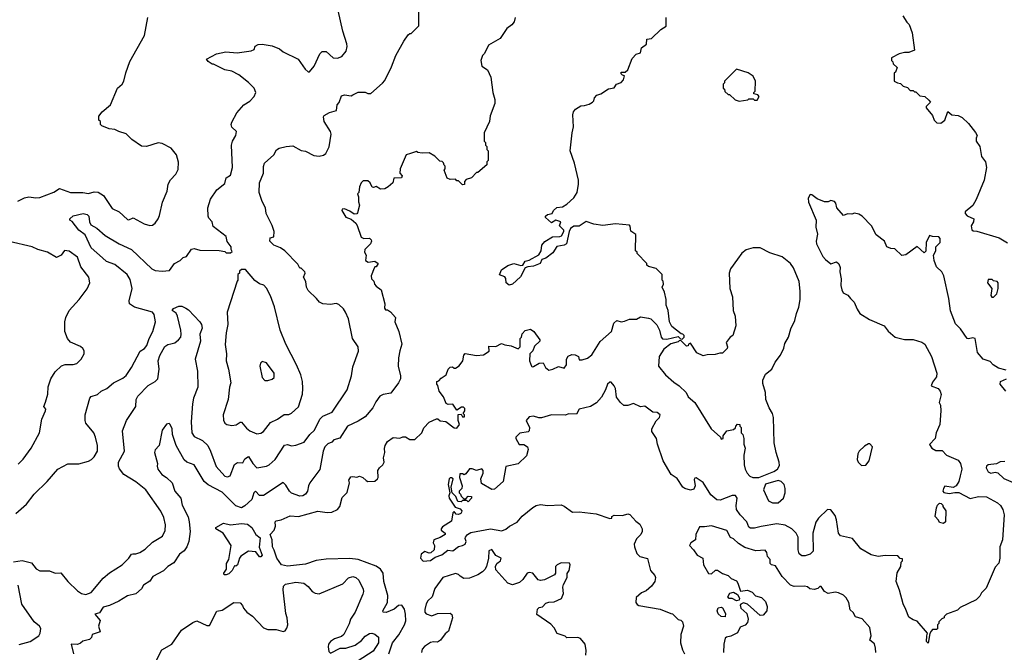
# Model space of a CAD drawing. Extents: x 2239805 to 2396427, y 665731 to 772158.
# Tile 26 of 256: x 2274130 to 2281212, y 693987 to 698538. Entities that reach past the tile are written whole.
import ezdxf

# ---------------------------------------------------------------- set-up
doc = ezdxf.new("R2010")
doc.units = 0

msp = doc.modelspace()

# ---------------------------------------------------------------- linework, layer by layer
at = {"layer": '0CON05XD'}
for points in [[(2275750.3, 695379.7), (2275775, 695395.8), (2275805.6, 695345), (2275835, 695314.2), (2275904.1, 695325.9), (2275925, 695336), (2275968, 695375), (2276035, 695476.7), (2276055, 695481.2), (2276085, 695473.3), (2276115, 695476.2), (2276175, 695498), (2276216, 695555), (2276250, 695585), (2276287.5, 695665), (2276310, 695685), (2276376.6, 695713.4), (2276486, 695875), (2276516.2, 695975), (2276525, 696040), (2276566.1, 696153.9), (2276563.3, 696185), (2276524.1, 696244.1), (2276494.2, 696385), (2276474, 696435), (2276457.9, 696457.9), (2276425, 696490), (2276405, 696497.5), (2276365, 696490), (2276310, 696495), (2276287, 696507), (2276265, 696532.5), (2276205, 696590), (2276192.5, 696615), (2276187.5, 696655), (2276170, 696685), (2276182.5, 696715), (2276180, 696725), (2276155, 696750), (2276145, 696750), (2276129.3, 696779.3), (2276036.4, 696876.4), (2276006, 696896), (2275956.7, 696915), (2275928.8, 696945), (2275930.7, 696969.3), (2275957.5, 696975), (2275959.2, 697015), (2275946.8, 697056.8), (2275903.8, 697145), (2275897.5, 697185), (2275875, 697230), (2275853.3, 697295), (2275853.8, 697365), (2275882.5, 697435), (2275883, 697483), (2275890, 697505), (2275957.5, 697565), (2275977, 697603), (2275995, 697613.3), (2276047, 697627), (2276095, 697630), (2276155, 697596.2), (2276185, 697593.3), (2276245, 697562), (2276285, 697556.2), (2276315, 697564), (2276331.2, 697575), (2276355, 697622.5), (2276370.6, 697715), (2276364.5, 697734.5), (2276320, 697805), (2276315, 697840), (2276320, 697850), (2276358.3, 697871.7), (2276407.5, 697885), (2276412.5, 697925), (2276427, 697943), (2276445, 697990), (2276465, 697997.5), (2276515, 697990), (2276525, 697997.5), (2276565, 698017.5), (2276615, 698017.5), (2276635, 698007.5), (2276655, 698007.5), (2276739.3, 698080.7), (2276755, 698100), (2276805, 698200), (2276835, 698280), (2276892.5, 698385), (2276925, 698430), (2276935, 698440), (2276945, 698440), (2277000, 698495), (2277000, 698635)], [(2274103.3, 694985), (2274177.7, 695052.3), (2274233.3, 695125), (2274326.7, 695215), (2274405, 695303.3), (2274475, 695343.3), (2274555, 695342.5), (2274625, 695362.5), (2274646.4, 695373.6), (2274665, 695392.5), (2274690, 695435), (2274688.8, 695475), (2274674, 695535), (2274663.8, 695565), (2274606.4, 695636.4), (2274600, 695655), (2274601.2, 695695), (2274633.8, 695815), (2274645, 695828), (2274689.2, 695840.8), (2274715, 695866.7), (2274756.1, 695883.9), (2274805, 695926.2), (2274870.9, 695959.1), (2274895, 695978.8), (2274933.8, 696035), (2274995.9, 696154.1), (2275027.3, 696172.7), (2275045, 696193.3), (2275062, 696245), (2275087.1, 696295), (2275105.7, 696365), (2275098, 696418), (2275085, 696434.3), (2274955, 696470.8), (2274920, 696495), (2274916.2, 696515), (2274938.1, 696605), (2274925, 696670), (2274903.1, 696705), (2274815, 696777.5), (2274755, 696798.8), (2274724.5, 696824.5), (2274645, 696895.8), (2274601.3, 696991.3), (2274554.2, 697025), (2274506.2, 697086.2), (2274490, 697095), (2274490, 697105), (2274515, 697127.5), (2274586.1, 697143.9), (2274615, 697137.5), (2274626, 697125), (2274631.2, 697085), (2274642.3, 697062.3), (2274685, 697037.5), (2274744.5, 696984.5), (2274845, 696926.5), (2274934.5, 696884.5), (2275080, 696745), (2275103.4, 696733.4), (2275155, 696730), (2275207.5, 696735), (2275243.3, 696785), (2275285, 696806.7), (2275305, 696827.5), (2275330, 696835), (2275365, 696887.5), (2275385, 696892.5), (2275425, 696880), (2275565, 696877.5), (2275605, 696870), (2275615, 696860), (2275645, 696860), (2275658.3, 696871.7), (2275650, 696885), (2275650, 696905), (2275623, 696943), (2275615, 696977.5), (2275520.5, 697050.5), (2275513.3, 697085), (2275489.3, 697109.3), (2275486.4, 697123.6), (2275484, 697185), (2275502.3, 697247.7), (2275546.7, 697315), (2275605, 697360), (2275615, 697400), (2275645, 697420), (2275661.2, 697475), (2275654.4, 697635), (2275659.4, 697665), (2275684, 697705), (2275690, 697735), (2275656.2, 697765), (2275651.2, 697785), (2275655, 697800), (2275690.7, 697869.3), (2275742.5, 697925), (2275785, 697952.5), (2275817.5, 697985), (2275827.5, 698015), (2275817.5, 698045), (2275776.4, 698086.4), (2275705, 698142.5), (2275655, 698167.5), (2275605, 698177.5), (2275525, 698217.5), (2275515, 698217.5), (2275485, 698237.5), (2275472.5, 698255), (2275545, 698293.8), (2275611.7, 698308.3), (2275695, 698298.8), (2275795, 698313.8), (2275817.5, 698325), (2275822.5, 698347.5), (2275845, 698360), (2275875, 698361.2), (2275945, 698350), (2275998.3, 698328.3), (2276025, 698307.5), (2276133.3, 698255), (2276183, 698183), (2276205, 698163.3), (2276215, 698162.5), (2276246.7, 698205), (2276287.7, 698292.3), (2276305, 698310), (2276335, 698310), (2276383.9, 698263.9), (2276415, 698261.2), (2276447.3, 698272.7), (2276478.8, 698311.2), (2276486, 698345), (2276483.8, 698365), (2276453.3, 698455), (2276421.2, 698605)], [(2274117.6, 697232.4), (2274163.7, 697256.3), (2274195, 697264.3), (2274245, 697257.5), (2274275, 697260), (2274375, 697296.7), (2274417, 697323), (2274496.1, 697296.1), (2274585, 697296), (2274625, 697288.6), (2274665, 697298.9), (2274695, 697296.9), (2274732.4, 697272.4), (2274795, 697180), (2274845.8, 697155.8), (2274905, 697100), (2274915, 697097.5), (2274945, 697112.5), (2275025, 697070), (2275065, 697056.7), (2275085, 697060), (2275105, 697073.3), (2275126.7, 697105), (2275135, 697130), (2275156.7, 697225), (2275190, 697305), (2275197.5, 697355), (2275213.9, 697386.1), (2275253, 697427), (2275269.3, 697460.7), (2275273, 697513), (2275257.5, 697565), (2275220, 697615), (2275155, 697647.5), (2275125, 697652.5), (2275043, 697627), (2275005, 697627.5), (2274936.1, 697676.1), (2274895, 697717.5), (2274843.6, 697733.6), (2274815, 697747.5), (2274773, 697753), (2274720, 697775), (2274710, 697785), (2274710, 697805), (2274700, 697815), (2274700, 697845), (2274723.6, 697876.4), (2274782.5, 697925), (2274832.5, 698045), (2274867.5, 698075), (2274880, 698095), (2274894, 698155), (2274923.2, 698236.8), (2275027.5, 698425), (2275052.5, 698555)], [(2277692.5, 698555), (2277686.4, 698523.6), (2277669.3, 698500.7), (2277632.5, 698475), (2277585, 698402.5), (2277502.5, 698355), (2277472.5, 698295), (2277459.3, 698280.7), (2277446.7, 698245), (2277453.8, 698205), (2277495, 698177.5), (2277517.5, 698125), (2277533.3, 698015), (2277547.5, 697965), (2277547.5, 697935), (2277513.6, 697846.4), (2277510, 697805), (2277470, 697725), (2277470, 697665), (2277480, 697655), (2277480, 697635), (2277490, 697625), (2277490, 697605), (2277500, 697595), (2277500, 697525), (2277490, 697515), (2277490, 697495), (2277425, 697440), (2277415, 697440), (2277378.3, 697401.7), (2277341.7, 697388.3), (2277330, 697375), (2277328.3, 697351.7), (2277315, 697350), (2277285, 697380), (2277275, 697380), (2277265, 697390), (2277225, 697387.5), (2277205, 697397.5), (2277182.5, 697455), (2277190, 697465), (2277190, 697485), (2277181.7, 697491.7), (2277178.3, 697508.3), (2277168.3, 697518.3), (2277151.7, 697521.7), (2277116.1, 697556.1), (2277075, 697580), (2277025, 697577.5), (2276993, 697583), (2276985, 697590), (2276940, 697575), (2276910, 697565), (2276866.7, 697465), (2276863.3, 697435), (2276880, 697415), (2276875, 697400), (2276821.7, 697398.3), (2276812.5, 697365), (2276780, 697335), (2276755, 697322.5), (2276725, 697320), (2276695, 697337.5), (2276675, 697330), (2276665, 697332.5), (2276651.2, 697365), (2276635, 697379.2), (2276601.4, 697378.6), (2276586.7, 697365), (2276573.3, 697335), (2276570, 697295), (2276560, 697285), (2276567.5, 697265), (2276567, 697227), (2276573.3, 697205), (2276560.7, 697149.3), (2276555, 697142.5), (2276535, 697140), (2276505, 697161.2), (2276465, 697176.7), (2276450, 697175), (2276447.5, 697165), (2276475, 697117.5), (2276515, 697102.5), (2276546.7, 697075), (2276557.7, 697057.7), (2276585, 696973.3), (2276605, 696963.3), (2276645, 696967.5), (2276656.7, 696955), (2276660, 696945), (2276652.5, 696925), (2276612.5, 696885), (2276610, 696865), (2276622.5, 696845), (2276617.5, 696805), (2276637, 696793), (2276685, 696800), (2276707.5, 696785), (2276695, 696760), (2276685, 696760), (2276678.3, 696751.7), (2276657.5, 696695), (2276660, 696675), (2276677, 696657), (2276682.5, 696635), (2276695, 696620), (2276730, 696595), (2276756.7, 696495), (2276753, 696463), (2276761.7, 696451.7), (2276775, 696450), (2276795.9, 696435.9), (2276832.5, 696395), (2276827.5, 696365), (2276856.7, 696295), (2276878.8, 696205), (2276863.3, 696155), (2276853.8, 696105), (2276851.2, 696045), (2276870, 695975), (2276870, 695955), (2276853.6, 695926.4), (2276798.3, 695851.7), (2276745, 695842), (2276720.3, 695829.7), (2276690.7, 695789.3), (2276670.8, 695745), (2276615, 695680), (2276565, 695650), (2276486.7, 695615), (2276431.7, 695528.3), (2276390, 695515), (2276375, 695497.5), (2276345, 695485.8), (2276325, 695465.7), (2276311.5, 695435), (2276287.6, 695302.4), (2276216.2, 695205), (2276206.2, 695185), (2276198.8, 695145), (2276185, 695123.8), (2276167.3, 695112.7), (2276145, 695109.2), (2276085, 695132.5), (2276071.2, 695145), (2276045, 695190), (2276025, 695207.5), (2275883.3, 695115), (2275853.9, 695113.9), (2275825, 695146.7), (2275815, 695133.3), (2275799.2, 695085), (2275749.8, 695040.2), (2275725, 695027.1), (2275685, 695041.4), (2275585, 695138.5), (2275485, 695190.6), (2275455.7, 695215), (2275385, 695336.2), (2275332.5, 695355), (2275312.7, 695372.7), (2275255.7, 695475), (2275230, 695555), (2275225.6, 695595.6), (2275212.5, 695625), (2275205, 695632.5), (2275185, 695627.5), (2275154, 695585), (2275133.3, 695475), (2275105, 695443.3), (2275100, 695425), (2275120, 695345), (2275117.5, 695325), (2275123.3, 695305), (2275151.2, 695265), (2275185, 695244), (2275226, 695205), (2275245.7, 695145), (2275290, 695095), (2275298.8, 695045), (2275340.5, 694960.5), (2275350, 694925), (2275356.2, 694855), (2275346.2, 694785), (2275331.2, 694745), (2275312.7, 694717.3), (2275278.3, 694691.7), (2275238.9, 694631.1), (2275195.5, 694604.5), (2275165, 694573.1), (2275087.7, 694532.3), (2275065, 694498.8), (2275021.1, 694468.9), (2275005, 694444), (2274965, 694408), (2274905, 694393.3), (2274842.5, 694355), (2274775, 694323.3), (2274729.3, 694310.7), (2274705, 694270), (2274670, 694260), (2274707.5, 694215), (2274696.2, 694175), (2274707.5, 694135), (2274650, 694115), (2274647, 694093), (2274631.7, 694078.3), (2274585, 694067.5), (2274568.3, 694051.7), (2274545, 694043.3), (2274500, 694045), (2274517.5, 693975)], [(2276010.5, 694939.5), (2276075, 694968), (2276135, 694963.1), (2276275, 695001.4), (2276341.7, 694991.7), (2276375, 694994.5), (2276416.3, 695013.7), (2276432.5, 695035), (2276450, 695100), (2276485, 695137.5), (2276502.5, 695205), (2276497.5, 695225), (2276511.7, 695248.3), (2276525, 695252.5), (2276555, 695246.7), (2276575, 695253.3), (2276597.5, 695245), (2276621.7, 695221.7), (2276635, 695216.7), (2276685, 695217.5), (2276702.5, 695235), (2276707.5, 695245), (2276706.7, 695295), (2276717, 695313), (2276742.5, 695335), (2276752.5, 695355), (2276747.5, 695385), (2276756.7, 695425), (2276753.6, 695453.6), (2276758.8, 695475), (2276775, 695502.5), (2276815, 695532.5), (2276865, 695527.5), (2276885, 695536.7), (2276905, 695536.7), (2276935, 695517.5), (2276971.7, 695518.3), (2277022.5, 695565), (2277037, 695603), (2277075, 695643.3), (2277127, 695667), (2277137, 695667), (2277155, 695652.5), (2277195, 695647.5), (2277255, 695602.5), (2277275, 695600), (2277292.5, 695625), (2277282.5, 695655), (2277283, 695697), (2277305, 695700), (2277315, 695680), (2277328.3, 695681.7), (2277330, 695695), (2277320, 695705), (2277332.5, 695725), (2277331.7, 695741.7), (2277321.7, 695751.7), (2277308.3, 695751.7), (2277275, 695730), (2277245, 695772.5), (2277210.7, 695770.7), (2277196.7, 695776.7), (2277177.5, 695825), (2277146.7, 695865), (2277137, 695907), (2277130, 695915), (2277130, 695935), (2277145, 695940), (2277160.7, 695959.3), (2277196.4, 695983.6), (2277212.5, 696025), (2277225, 696037.5), (2277241.7, 696041.7), (2277255, 696030), (2277265, 696030), (2277291.7, 696048.3), (2277317.5, 696085), (2277323.3, 696125), (2277335, 696136.7), (2277415, 696123.3), (2277465, 696127.5), (2277507, 696153), (2277505, 696190), (2277555, 696187.5), (2277595, 696207.5), (2277618.3, 696198.3), (2277665, 696192.5), (2277715, 696170), (2277730, 696185), (2277730, 696245), (2277740, 696255), (2277743, 696277), (2277765, 696302.5), (2277805, 696311.2), (2277827.5, 696295), (2277870, 696235), (2277870, 696225), (2277831.7, 696188.3), (2277820, 696155), (2277800, 696135), (2277797.5, 696085), (2277810, 696045), (2277815, 696040), (2277825, 696042.5), (2277865, 696067.5), (2277895, 696070), (2277912.5, 696035), (2277935, 696017.5), (2277965, 696023.3), (2278005, 696042.5), (2278045, 696030), (2278062.5, 696055), (2278063.3, 696095), (2278075, 696116.7), (2278101.7, 696128.3), (2278126.2, 696126.2), (2278150, 696115), (2278155, 696090), (2278175, 696090), (2278215, 696103.3), (2278245, 696127.5), (2278305, 696222.5), (2278386.1, 696293.9), (2278402.5, 696355), (2278425, 696373.3), (2278456.4, 696363.6), (2278480.7, 696369.3), (2278515, 696383.3), (2278566.4, 696383.6), (2278595, 696400), (2278651.7, 696391.7), (2278670, 696385), (2278713, 696343), (2278732.5, 696305), (2278742.5, 696255), (2278753, 696243), (2278785, 696240), (2278865, 696260), (2278881.7, 696241.7), (2278895, 696240), (2278910, 696255), (2278910, 696265), (2278900, 696275), (2278887.5, 696277.5), (2278820.7, 696330.7), (2278802.5, 696365), (2278793.3, 696445), (2278780, 696485), (2278780, 696525), (2278767, 696577), (2278750, 696615), (2278760, 696635), (2278757, 696657), (2278750, 696665), (2278750, 696705), (2278708.3, 696748.3), (2278651.7, 696761.7), (2278641.7, 696771.7), (2278640, 696785), (2278570, 696855), (2278570, 696865), (2278560, 696875), (2278561.7, 696991.7), (2278526.4, 697016.4), (2278521.7, 697051.7), (2278515, 697060), (2278415, 697070), (2278325, 697057.5), (2278258.3, 697068.3), (2278205, 697087.5), (2278155, 697052.5), (2278115, 697052.5), (2278092.5, 697035), (2278082.5, 697015), (2278063.9, 696926.1), (2278045, 696916.2), (2277994.2, 696905.8), (2277965, 696860), (2277915, 696823.3), (2277885, 696812.5), (2277872.5, 696785), (2277825, 696764), (2277785, 696761.2), (2277766.4, 696753.6), (2277730.8, 696689.2), (2277673.3, 696635), (2277649.5, 696629.5), (2277630, 696645), (2277626.7, 696676.7), (2277618.3, 696688.3), (2277581.7, 696701.7), (2277595, 696737.5), (2277640.5, 696769.5), (2277685, 696783.8), (2277735, 696768.8), (2277748.3, 696771.7), (2277765, 696801.2), (2277795, 696808.8), (2277862.7, 696847.3), (2277880, 696875), (2277885.8, 696915), (2277907, 696943), (2277963, 696977), (2278015, 696977.5), (2278025.8, 696984.2), (2278042.5, 697015), (2278042.5, 697025), (2278012.5, 697055), (2278022.5, 697085), (2277985, 697096.7), (2277955, 697077.5), (2277912.5, 697115), (2277912.5, 697125), (2277925, 697136.7), (2277960, 697145), (2277970, 697165), (2277993, 697187), (2278035, 697192.5), (2278065, 697210), (2278115, 697256.7), (2278138.8, 697295), (2278150, 697355), (2278148.8, 697385), (2278120, 697505), (2278090, 697595), (2278103.3, 697725), (2278113, 697767), (2278108.8, 697855), (2278113.3, 697875), (2278127.5, 697895), (2278165, 697917.5), (2278191.7, 697921.7), (2278225, 697930), (2278250, 697945), (2278260, 697955), (2278263, 697977), (2278280, 697995), (2278310, 698005), (2278365, 698040), (2278405, 698047.5), (2278422.5, 698075), (2278455, 698087.5), (2278472.5, 698105), (2278480, 698135), (2278465, 698140), (2278455, 698150), (2278455, 698160), (2278485, 698160), (2278503, 698177), (2278535, 698260), (2278565, 698290), (2278595, 698300), (2278603, 698337), (2278637, 698363), (2278641.7, 698398.3), (2278675, 698402.5), (2278742.3, 698467.7), (2278779.3, 698490.7), (2278780, 698555)], [(2280482.5, 698565), (2280510.7, 698520.7), (2280527.5, 698505), (2280550, 698445), (2280565, 698320), (2280525, 698303.3), (2280495, 698303.3), (2280455, 698293.3), (2280400, 698265), (2280400, 698245), (2280410, 698235), (2280411.7, 698221.7), (2280440, 698195), (2280428.3, 698161.7), (2280420, 698155), (2280420, 698095), (2280443, 698083), (2280465, 698080), (2280485, 698060), (2280515, 698050), (2280535, 698030), (2280555, 698030), (2280565, 698020), (2280575, 698020), (2280605, 697990), (2280640, 697985), (2280668.3, 697958.3), (2280680, 697945), (2280650, 697915), (2280650, 697905), (2280695, 697850), (2280708, 697815), (2280725.6, 697795.6), (2280755.7, 697794.3), (2280785, 697816.7), (2280805, 697877.5), (2280835, 697853.3), (2280879.3, 697849.3), (2280907.5, 697835), (2280955, 697792.5), (2281005, 697726.7), (2281016.7, 697705), (2281008.8, 697685), (2281010, 697665), (2281035.9, 697625.9), (2281047.5, 697555), (2281077.5, 697515), (2281082.5, 697475), (2281066.2, 697385), (2281010, 697245), (2280985, 697202.5), (2280930, 697155), (2280930, 697145), (2280945, 697127.5), (2280992.5, 697105), (2280990, 697085), (2280973.3, 697055), (2280977, 697027), (2280988.3, 697018.3), (2281015, 697016.7), (2281175, 696968.8), (2281235, 696933.3)], [(2279305, 697952.5), (2279367, 697963), (2279375, 697970), (2279405, 697970), (2279415, 697960), (2279435, 697960), (2279447.5, 697985), (2279438.3, 697998.3), (2279410, 698005), (2279410, 698015), (2279420, 698025), (2279422.5, 698095), (2279405, 698132.5), (2279370, 698155), (2279285, 698182.5), (2279200, 698095), (2279200, 698085), (2279190, 698075), (2279190, 698045), (2279198.3, 698038.3), (2279201.7, 698021.7), (2279225, 698000), (2279235, 698000), (2279275, 697962.5), (2279305, 697952.5)], [(2280707.5, 696805), (2280702.5, 696845), (2280720, 696875), (2280720, 696905), (2280750, 696935), (2280750, 696965), (2280740, 696975), (2280695, 696977.5), (2280672.5, 696985), (2280650, 696935), (2280646.4, 696873.6), (2280635, 696860), (2280585, 696907.5), (2280502.3, 696847.7), (2280475, 696841.2), (2280425, 696890), (2280395, 696892.5), (2280367.5, 696905), (2280350, 696945), (2280290.7, 696990.7), (2280256.4, 697056.4), (2280190, 697125), (2280165, 697140), (2280135, 697147.5), (2280115, 697140), (2280085, 697142.5), (2280055, 697130), (2280007.5, 697185), (2279999.5, 697219.5), (2279990.5, 697230.5), (2279965, 697236.7), (2279945, 697227.5), (2279918.3, 697228.3), (2279865, 697250), (2279828.3, 697278.3), (2279815, 697280), (2279800, 697255), (2279802.5, 697225), (2279858.8, 697095), (2279856.2, 697045), (2279868.8, 696995), (2279858.8, 696945), (2279862, 696925), (2279906.2, 696835), (2279925, 696813.8), (2279965, 696782.5), (2280005, 696795.8), (2280021.2, 696781.2), (2280031.2, 696755), (2280027.5, 696725), (2280038.8, 696675), (2280036.2, 696625), (2280043.6, 696593.6), (2280053.6, 696573.6), (2280086.1, 696556.1), (2280105, 696533.3), (2280132.5, 696505), (2280152.5, 696455), (2280172.5, 696425), (2280242.3, 696382.3), (2280347.5, 696335), (2280377, 696297), (2280427.5, 696255), (2280495, 696237.5), (2280555, 696237.8), (2280618.3, 696218.3), (2280639.4, 696205), (2280687.1, 696115), (2280726.2, 695995), (2280725, 695969.2), (2280695, 695930), (2280686, 695905), (2280735.3, 695885.3), (2280751.4, 695865), (2280757.3, 695842.7), (2280742.5, 695785), (2280753.3, 695765), (2280755.8, 695725), (2280748.6, 695625), (2280722.5, 695565), (2280713.3, 695525), (2280673, 695483), (2280690, 695455), (2280718.8, 695438.8), (2280765, 695438.8), (2280795.9, 695405.9), (2280879.7, 695369.7), (2280895.5, 695345.5), (2280905.8, 695305), (2280894.4, 695255.6), (2280884.3, 695215.7), (2280865.9, 695184.1), (2280845, 695173.3), (2280785, 695183.3), (2280773.3, 695165), (2280770, 695145), (2280777, 695137), (2280815, 695128.8), (2280855, 695137.5), (2280885, 695136.7), (2280965, 695093.8), (2281025, 695108), (2281082.5, 695105), (2281161.7, 695061.7), (2281184.2, 695044.2), (2281202, 695015), (2281210, 694975), (2281197.5, 694795), (2281180, 694745), (2281180, 694665), (2281171.7, 694628.3), (2281145, 694600), (2281080.7, 694449.3), (2281047.5, 694415), (2281035, 694390), (2281010, 694365), (2280895, 694310), (2280875, 694290), (2280795, 694260), (2280780, 694245), (2280780, 694235), (2280761.7, 694228.3), (2280740, 694205), (2280740, 694195), (2280730, 694185), (2280730, 694155), (2280725, 694150), (2280695, 694150), (2280685, 694140), (2280677, 694123), (2280665, 694052.5), (2280652.5, 694065), (2280653.3, 694105), (2280660, 694125), (2280585, 694210), (2280555, 694220), (2280525, 694240), (2280502.5, 694295), (2280483.3, 694335), (2280456.7, 694435), (2280433.3, 694495), (2280440.7, 694559.3), (2280467.5, 694605), (2280470, 694635), (2280480, 694645), (2280478.3, 694658.3), (2280461.7, 694661.7), (2280445, 694680), (2280355, 694684), (2280305, 694677.1), (2280255, 694688.9), (2280180.9, 694730.9), (2280118.8, 694805), (2280034.6, 694824.6), (2280019.4, 694845), (2280005, 694940), (2279995, 694970), (2279965, 695012.5), (2279940, 695015), (2279875, 694952.5), (2279856.4, 694923.6), (2279833.8, 694845), (2279836.2, 694715), (2279815, 694693.8), (2279778.3, 694681.7), (2279755, 694681.2), (2279736.4, 694696.4), (2279728.8, 694725), (2279728, 694815), (2279714.3, 694844.3), (2279684.3, 694874.3), (2279635, 694900.8), (2279575, 694911.9), (2279463, 694893), (2279415, 694880.6), (2279385, 694880), (2279375, 694886.7), (2279359.2, 694925), (2279312.5, 694975), (2279285.7, 695015), (2279282.1, 695042.1), (2279290, 695095), (2279277.5, 695115), (2279255, 695114.2), (2279167.6, 695082.4), (2279145, 695083.8), (2279100.8, 695120.8), (2279045, 695208), (2278995, 695242.5), (2278985, 695240), (2278980.7, 695229.3), (2278988.8, 695185), (2278978.7, 695161.3), (2278955, 695154.4), (2278914.5, 695164.5), (2278898.8, 695175), (2278858.3, 695238.3), (2278815, 695266.7), (2278759.2, 695365), (2278718, 695485), (2278711.2, 695525), (2278676.7, 695575), (2278677.5, 695595), (2278707, 695653), (2278732.5, 695675), (2278736.1, 695696.1), (2278715, 695711.2), (2278683.9, 695713.9), (2278625, 695757.5), (2278595, 695753.3), (2278545, 695776.7), (2278505, 695763.3), (2278475, 695762.5), (2278450, 695785), (2278422, 695822), (2278415.8, 695885), (2278406, 695905), (2278385, 695930), (2278375, 695930), (2278356.7, 695915), (2278344, 695875), (2278315, 695823.3), (2278277.7, 695782.3), (2278235, 695756.2), (2278155, 695736.7), (2278135, 695700), (2278077, 695703), (2278055, 695692.5), (2277955, 695695.7), (2277883.6, 695673.6), (2277863.6, 695673.6), (2277825, 695686.2), (2277795, 695680), (2277773.8, 695655), (2277796.7, 695605), (2277795, 695580), (2277786.4, 695573.6), (2277726.4, 695563.6), (2277697.5, 695535), (2277697.5, 695525), (2277721.7, 695481.7), (2277755, 695482.5), (2277782.5, 695465), (2277787.5, 695445), (2277775, 695400), (2277715, 695343.3), (2277627, 695323), (2277606.7, 695215), (2277545, 695160), (2277525, 695157.5), (2277451.7, 695201.7), (2277446.7, 695235), (2277462.5, 695275), (2277462.5, 695295), (2277455, 695307.5), (2277415, 695293.8), (2277385, 695307.5), (2277365, 695308), (2277339.3, 695270.7), (2277327, 695263), (2277315, 695270), (2277295, 695270), (2277292.5, 695245), (2277312.5, 695185), (2277310, 695165), (2277290, 695145), (2277290, 695135), (2277300, 695125), (2277305, 695110), (2277325, 695090), (2277338.3, 695091.7), (2277355, 695110), (2277378.3, 695108.3), (2277380, 695095), (2277355, 695070), (2277345, 695080), (2277315, 695080), (2277305, 695070), (2277281.7, 695071.7), (2277266.7, 695106.7), (2277240, 695135), (2277232.5, 695175), (2277246.7, 695235), (2277235, 695242.5), (2277225, 695242.5), (2277220, 695235), (2277212.5, 695195), (2277222.5, 695135), (2277217, 695113), (2277220, 695095), (2277261.7, 695031.7), (2277298.3, 695018.3), (2277310, 695005), (2277307.5, 694995), (2277302.5, 694985), (2277285, 694977.5), (2277270, 694980), (2277255, 695000), (2277245, 694990), (2277235, 694930), (2277170.8, 694889.2), (2277162.5, 694875), (2277162.5, 694865), (2277190, 694845), (2277190, 694835), (2277155, 694812.5), (2277107.5, 694795), (2277103.3, 694775), (2277112.5, 694755), (2277110, 694725), (2277087, 694703), (2277075, 694700), (2277045, 694712.5), (2277016.4, 694693.6), (2277012.5, 694665), (2277033, 694643), (2277085, 694647.5), (2277119.3, 694670.7), (2277165, 694688.8), (2277208.3, 694721.7), (2277245, 694718), (2277285, 694748.8), (2277315, 694754.3), (2277333.3, 694765), (2277340, 694785), (2277333.3, 694805), (2277336.2, 694815), (2277351.2, 694835), (2277375, 694849.4), (2277515, 694875.6), (2277598.1, 694861.9), (2277627.4, 694872.6), (2277653.3, 694895), (2277708, 694922), (2277743.5, 694966.5), (2277820.9, 695029.1), (2277845, 695043.8), (2277875, 695049.2), (2277925, 695044.2), (2278025, 695047.5), (2278045, 695039.4), (2278105, 694995.6), (2278155, 694997.5), (2278275, 694982.9), (2278375, 694950), (2278388.3, 694951.7), (2278390, 694965), (2278405, 694972.5), (2278465, 694972), (2278505, 694981.9), (2278518.3, 694978.3), (2278560.5, 694930.5), (2278589.3, 694909.3), (2278607.5, 694875), (2278607.5, 694855), (2278597.5, 694835), (2278567, 694803), (2278550, 694765), (2278551.2, 694745), (2278568.3, 694698.3), (2278590, 694675), (2278645, 694662.5), (2278667.5, 694575), (2278698.3, 694538.3), (2278702.5, 694525), (2278697.5, 694495), (2278675, 694462.5), (2278635, 694430), (2278602.5, 694415), (2278565, 694380), (2278562.5, 694345), (2278570.7, 694330.7), (2278583.6, 694323.6), (2278736.1, 694296.1), (2278813, 694267), (2278825, 694262.5), (2278865, 694222.5), (2278885, 694217.5), (2278896.7, 694205), (2278903.3, 694175), (2278886, 694115), (2278883.3, 694055), (2278896.7, 694005), (2278912.5, 693975)], [(2274119.3, 695340.7), (2274155, 695377.5), (2274213.3, 695455), (2274273.3, 695565), (2274290, 695665), (2274316.7, 695725), (2274317.5, 695735), (2274303.3, 695755), (2274316.7, 695786.7), (2274331.2, 695845), (2274333.9, 695896.1), (2274353.3, 695955), (2274386.1, 696003.9), (2274431.7, 696048.3), (2274457, 696057), (2274515, 696057.5), (2274540, 696065), (2274573, 696097), (2274592.5, 696135), (2274592.5, 696155), (2274583, 696173), (2274566.1, 696186.1), (2274495, 696217.5), (2274473.9, 696243.9), (2274453.9, 696293.9), (2274453.8, 696365), (2274461.2, 696395), (2274486.7, 696445), (2274557.5, 696525), (2274615, 696602.5), (2274633.3, 696645), (2274626.7, 696685), (2274570.3, 696760.3), (2274545, 696830), (2274485, 696873.3), (2274451.7, 696878.3), (2274427.5, 696845), (2274395, 696827.5), (2274330, 696865), (2274260, 696885), (2274220, 696905), (2274055, 696942.5)], [(2279445, 695243.8), (2279555, 695286.7), (2279580.8, 695305), (2279595, 695330), (2279593.3, 695355), (2279570, 695425), (2279556.7, 695495), (2279551.2, 695675), (2279543.3, 695705), (2279520, 695745), (2279496.7, 695805), (2279493.6, 695856.4), (2279475, 695920), (2279474, 695945), (2279495, 695987.5), (2279540, 696025), (2279563.3, 696075), (2279601.2, 696125), (2279625.8, 696174.2), (2279632.3, 696207.7), (2279660, 696255), (2279676.7, 696315), (2279706.2, 696375), (2279716.2, 696425), (2279735, 696470), (2279744, 696525), (2279744, 696585), (2279736, 696655), (2279695, 696752.5), (2279673.3, 696785), (2279615, 696833.3), (2279525, 696860), (2279455, 696896.7), (2279405, 696896.7), (2279355, 696882.5), (2279325, 696857.5), (2279293.3, 696815), (2279242.5, 696745), (2279232.5, 696715), (2279237.5, 696605), (2279257.5, 696545), (2279262.5, 696445), (2279276.7, 696405), (2279280, 696335), (2279260, 696265), (2279240, 696255), (2279210, 696215), (2279220, 696185), (2279218.3, 696171.7), (2279185, 696140), (2279165, 696140), (2279131.7, 696128.3), (2279075, 696127.5), (2279045, 696120), (2279000.7, 696140.7), (2278955, 696210), (2278940, 696205), (2278938.3, 696191.7), (2278925, 696190), (2278888.3, 696228.3), (2278875, 696230), (2278865, 696220), (2278813.8, 696206.2), (2278763.3, 696166.7), (2278730, 696115), (2278723.6, 696046.4), (2278774.3, 695984.3), (2278835, 695930), (2278873.9, 695903.9), (2278922.5, 695855), (2278937.5, 695825), (2278986.7, 695785), (2279104.2, 695594.2), (2279170, 695535), (2279175, 695520), (2279190, 695525), (2279190, 695545), (2279215, 695580), (2279265, 695590), (2279278.3, 695601.7), (2279280, 695615), (2279291.7, 695628.3), (2279310, 695625), (2279310, 695615), (2279320, 695605), (2279320, 695565), (2279330, 695555), (2279337.5, 695525), (2279337.5, 695485), (2279346.7, 695455), (2279337.5, 695405), (2279340, 695335), (2279346.7, 695305), (2279363.3, 695275), (2279382.5, 695255), (2279402.5, 695245), (2279445, 695243.8)], [(2281225, 696016.7), (2281170.8, 696030.8), (2281132.5, 696055), (2281108.8, 696078.8), (2281060, 696095), (2281020, 696145), (2281001.2, 696245), (2280985, 696249.2), (2280955, 696241.4), (2280944.5, 696244.5), (2280896, 696315), (2280861.3, 696351.3), (2280825, 696442.5), (2280812.7, 696532.7), (2280776.2, 696695), (2280762.5, 696725), (2280725, 696760), (2280707.5, 696805)], [(2275835, 695557.5), (2275865, 695562.5), (2275883.9, 695576.1), (2275935, 695641.2), (2275985, 695664), (2276032.3, 695697.7), (2276065, 695696.7), (2276085, 695706.7), (2276135, 695753.3), (2276163.8, 695845), (2276166.7, 695885), (2276163.8, 695935), (2276152.3, 695982.3), (2276122, 696055), (2276043.2, 696203.2), (2276002.9, 696305), (2275962.7, 696472.7), (2275932.7, 696552.7), (2275905, 696607.5), (2275885, 696627.5), (2275855, 696637.5), (2275822.3, 696662.3), (2275755, 696740), (2275725, 696740), (2275711.7, 696728.3), (2275710, 696715), (2275700, 696705), (2275700, 696665), (2275693, 696657), (2275623.3, 696435), (2275626.1, 696346.1), (2275613.8, 696285), (2275608, 696202), (2275616.2, 696135), (2275614.3, 696084.3), (2275631.4, 696025), (2275648.6, 695925), (2275639.4, 695895), (2275629.2, 695805), (2275593.3, 695695), (2275596.7, 695656.7), (2275606.4, 695636.4), (2275620, 695625), (2275655, 695618.8), (2275685.8, 695624.2), (2275715, 695643.3), (2275725, 695643.3), (2275760.3, 695600.3), (2275785, 695580), (2275835, 695557.5)], [(2281135, 696542.5), (2281157.1, 696565), (2281167.1, 696605), (2281166.7, 696645), (2281160, 696655), (2281135, 696660), (2281125, 696670), (2281095, 696670), (2281090, 696645), (2281122.5, 696605), (2281114.2, 696554.2), (2281122.9, 696542.9), (2281135, 696542.5)], [(2274085, 694638), (2274147.7, 694647.7), (2274215, 694630), (2274247.3, 694587.3), (2274275, 694572), (2274345, 694572), (2274385, 694556), (2274425, 694558.8), (2274475.7, 694495), (2274545, 694429.4), (2274575, 694409.4), (2274605, 694401.9), (2274643.4, 694416.6), (2274729.3, 694520.7), (2274775, 694557.5), (2274866.7, 694615), (2274915.7, 694664.3), (2274935, 694693.3), (2274943.9, 694696.1), (2274965.8, 694694.2), (2274995, 694704), (2275031.3, 694728.7), (2275085, 694778.8), (2275157.7, 694822.3), (2275176.1, 694863.9), (2275178.8, 694905), (2275167.3, 694957.3), (2275145, 695002.5), (2275036, 695155), (2274965, 695214), (2274878.8, 695265), (2274847.3, 695307.3), (2274840, 695325), (2274841.4, 695355), (2274883.8, 695435), (2274870, 695580), (2274899.2, 695655), (2274966, 695755), (2274968.6, 695805), (2274979.3, 695830.7), (2275055, 695906.2), (2275105, 695934.2), (2275122.9, 695955), (2275131.9, 696025), (2275126.9, 696085), (2275137.2, 696122.8), (2275173.7, 696186.3), (2275195, 696200.8), (2275215.9, 696205.9), (2275245, 696214.2), (2275271.2, 696235), (2275288.8, 696255), (2275291.2, 696275), (2275290, 696305), (2275265.7, 696405.7), (2275255, 696427.5), (2275227.5, 696445), (2275235, 696460), (2275275, 696476.7), (2275295, 696476.7), (2275325, 696464), (2275345, 696450), (2275426, 696365), (2275438, 696345), (2275441.7, 696318.3), (2275426, 696275), (2275429.4, 696225), (2275392.2, 696095), (2275408.8, 696008.8), (2275411.2, 695895), (2275380, 695815), (2275372.9, 695775), (2275363.3, 695645), (2275367.5, 695565), (2275385, 695538.8), (2275445, 695510), (2275482, 695475), (2275502.5, 695435), (2275543, 695323), (2275605, 695253.8), (2275625, 695250), (2275643, 695257), (2275675, 695337.5), (2275697, 695353), (2275735, 695350), (2275750.3, 695379.7)], [(2275915, 695942.5), (2275945, 695952.5), (2275960, 695965), (2275961.2, 695995), (2275905, 696070), (2275875, 696080), (2275863, 696067), (2275857.5, 696045), (2275873, 695963), (2275893, 695943), (2275915, 695942.5)], [(2281223.3, 695865), (2281181.2, 695915), (2281184.1, 695935.9), (2281226.7, 695955)], [(2280185, 695330), (2280215, 695332.5), (2280240, 695365), (2280262.5, 695465), (2280245, 695487.5), (2280235, 695487.5), (2280205, 695470), (2280167.5, 695435), (2280157.5, 695415), (2280152.5, 695375), (2280160, 695355), (2280185, 695330)], [(2281215, 695359.3), (2281182.2, 695357.8), (2281155, 695342), (2281095, 695334.5), (2281083.6, 695326.4), (2281081.2, 695315), (2281095, 695284.3), (2281115, 695275.7), (2281145, 695282.9), (2281165, 695277.5), (2281207.9, 695237.9), (2281275, 695208.8)], [(2279545, 695061.2), (2279585, 695063.3), (2279622.5, 695095), (2279636.7, 695135), (2279636.7, 695165), (2279627.5, 695195), (2279606.1, 695216.1), (2279585, 695223.3), (2279494.5, 695195.5), (2279480, 695155), (2279515, 695077.5), (2279545, 695061.2)], [(2280775, 694912.5), (2280745, 694920), (2280738.3, 694938.3), (2280713.3, 694965), (2280723, 695027), (2280730, 695045), (2280745, 695060), (2280758.3, 695058.3), (2280770, 695045), (2280770, 695035), (2280790, 695005), (2280787.5, 694925), (2280775, 694912.5)], [(2276784.3, 693975), (2276811.4, 694055), (2276857.6, 694112.4), (2276897.1, 694185), (2276907.9, 694212.1), (2276905, 694260), (2276896.6, 694296.6), (2276877.5, 694325), (2276855, 694323.8), (2276822.2, 694297.8), (2276765, 694272), (2276743.3, 694275), (2276741.2, 694285), (2276775.5, 694344.5), (2276778.9, 694395), (2276748.9, 694495), (2276743.1, 694555), (2276724.5, 694584.5), (2276695, 694607.1), (2276565, 694654.4), (2276505, 694662.7), (2276335, 694655.8), (2276263.2, 694646.8), (2276185, 694620.8), (2276055, 694606.9), (2276013.3, 694615), (2275978.6, 694665), (2275961.1, 694721.1), (2275947.1, 694745), (2275945.6, 694795), (2275932.5, 694835), (2275960, 694865), (2275968.8, 694895), (2275967.5, 694925), (2275975, 694932.5), (2276010.5, 694939.5)], [(2275615, 694543.8), (2275600, 694545), (2275597.5, 694555), (2275617.5, 694585), (2275616.7, 694625), (2275633.8, 694655), (2275651.2, 694755), (2275593, 694843), (2275540, 694875), (2275540, 694885), (2275595, 694916.7), (2275645, 694903.3), (2275725, 694913.8), (2275769.5, 694909.5), (2275800, 694885), (2275828.8, 694835), (2275859.5, 694809.5), (2275853.3, 694743.3), (2275873.3, 694685), (2275865, 694672.5), (2275855, 694672.5), (2275828.8, 694708.8), (2275775, 694714), (2275721.1, 694678.9), (2275710.8, 694665), (2275696.7, 694615), (2275685, 694607.5), (2275675, 694610), (2275657.5, 694575), (2275635, 694552.5), (2275615, 694543.8)], [(2280287.5, 693985), (2280286.4, 694016.4), (2280277, 694047), (2280243.6, 694073.6), (2280253.3, 694105), (2280243.8, 694165), (2280188.3, 694228.3), (2280142.3, 694242.3), (2280125, 694273.3), (2280103.2, 694293.2), (2280093.9, 694343.9), (2280075, 694377.5), (2280055, 694397.5), (2280020, 694415), (2279995, 694420), (2279945, 694410), (2279917.5, 694425), (2279895, 694460), (2279885, 694460), (2279870, 694445), (2279845, 694437.5), (2279813.6, 694443.6), (2279795, 694457.5), (2279775, 694462.5), (2279701.2, 694461.2), (2279675, 694470.8), (2279615, 694532.5), (2279565, 694610), (2279536.7, 694616.7), (2279527.5, 694625), (2279527.5, 694655), (2279507.5, 694675), (2279503.3, 694705), (2279490.7, 694720.7), (2279425, 694718), (2279345, 694741.9), (2279300.7, 694770.7), (2279265, 694803.8), (2279243.1, 694813.1), (2279215, 694862.9), (2279105, 694897.5), (2279055, 694888.5), (2279019.4, 694890.6), (2278994, 694835), (2278990, 694795), (2278957.5, 694775), (2278946.7, 694755), (2278976.7, 694725), (2279002.5, 694685), (2279042.5, 694665), (2279047.5, 694615), (2279083.9, 694553.9), (2279105, 694551.2), (2279135, 694576.7), (2279147.7, 694577.7), (2279184.3, 694554.3), (2279225, 694538.8), (2279247.7, 694517.7), (2279285, 694500), (2279296, 694485), (2279315, 694427.5), (2279365, 694434), (2279398.9, 694418.9)], [(2278202.5, 693965), (2278205, 694000), (2278195.9, 694045.9), (2278162.5, 694085), (2278145, 694093.3), (2278065, 694090), (2278052.5, 694102.5), (2277995, 694122.5), (2277975, 694162.5), (2277949.5, 694189.5), (2277848.3, 694258.3), (2277853, 694297), (2277865, 694310), (2277890, 694315), (2277915, 694340), (2277935, 694347.5), (2277975, 694350), (2278027.5, 694375), (2278040.7, 694409.3), (2278036, 694455), (2278040, 694475), (2278068, 694525), (2278067, 694553), (2278082.5, 694575), (2278090, 694615), (2278085, 694627.5), (2278025, 694630), (2277995, 694616.7), (2277983.8, 694605), (2277983.6, 694556.4), (2277976.7, 694545), (2277905, 694507.5), (2277875, 694502.5), (2277858.3, 694508.3), (2277820, 694555), (2277795, 694560), (2277780, 694555), (2277749.3, 694510.7), (2277725, 694490), (2277675, 694472.5), (2277640, 694485), (2277555, 694580), (2277552.5, 694605), (2277562.5, 694625), (2277587.5, 694645), (2277592.5, 694665), (2277553.6, 694683.6), (2277525, 694726.7), (2277504.1, 694715.9), (2277502.5, 694665), (2277486.4, 694603.6), (2277476.4, 694583.6), (2277457.5, 694565), (2277425, 694543.3), (2277365, 694520), (2277325, 694516.7), (2277297.5, 694535), (2277285, 694546.7), (2277265, 694553.3), (2277173.3, 694525), (2277116.7, 694445), (2277096.7, 694385), (2277065, 694356.7), (2277054.3, 694335.7), (2277043.3, 694295), (2277043.3, 694275), (2277053.9, 694263.9), (2277095, 694250), (2277135, 694266.2), (2277225, 694267.5), (2277238.3, 694258.3), (2277242.5, 694235), (2277215, 694140), (2277190.7, 694119.3), (2277156.4, 694073.6), (2277135, 694060), (2277105, 694062.5), (2277085, 694056.7), (2277041.7, 694028.3), (2277025, 694010), (2277020, 693985)], [(2275109.8, 693920.2), (2275151.2, 694005), (2275224.2, 694045.8), (2275294.4, 694145.6), (2275375, 694200), (2275405, 694212.5), (2275475, 694180.8), (2275495, 694178.8), (2275548.3, 694281.7), (2275585, 694288.8), (2275670, 694345), (2275715, 694342.5), (2275733.6, 694323.6), (2275740, 694305), (2275763.3, 694275), (2275805, 694246.7), (2275883.9, 694163.9), (2275915, 694150), (2275975, 694150), (2276025, 694137.5), (2276039.3, 694140.7), (2276050.7, 694159.3), (2276057.5, 694185), (2276054.3, 694235), (2276044.4, 694265), (2276024.5, 694435.5), (2276027, 694463), (2276042.5, 694477.5), (2276115, 694490.8), (2276174.1, 694484.1), (2276205, 694460), (2276233.9, 694423.9), (2276255, 694411.2), (2276285, 694408), (2276455, 694479.2), (2276495, 694523.3), (2276526.7, 694533.3), (2276547.5, 694525), (2276570, 694505), (2276600.5, 694440.5), (2276603.8, 694425), (2276598.8, 694405), (2276542.9, 694275), (2276510, 694225), (2276499.4, 694190.6), (2276460.6, 694115), (2276445, 694101.1), (2276395, 694084.3), (2276366.2, 694065), (2276352, 694045), (2276348.8, 694025), (2276353.3, 693993.3), (2276365, 693980), (2276434.2, 694015.8), (2276475.9, 694015.9), (2276542.1, 694037.9), (2276587.5, 694072.5), (2276615, 694103.8), (2276645, 694121.2), (2276663.6, 694123.6), (2276685, 694116.7), (2276710, 694095), (2276709.4, 694055), (2276673.3, 693995), (2276564.5, 693925.5)], [(2274125, 694042), (2274205.4, 694064.6), (2274266.7, 694105), (2274277.5, 694125), (2274283, 694157), (2274273.3, 694175), (2274235, 694206.7), (2274145, 694332.5), (2274119.3, 694469.3)], [(2279398.9, 694418.9), (2279423.1, 694393.1), (2279465, 694380), (2279495, 694351.2), (2279505.7, 694315.7), (2279503.3, 694285), (2279476.1, 694253.9), (2279455, 694252.5), (2279365, 694333.8), (2279335, 694343.3), (2279316.1, 694333.9), (2279311.2, 694325), (2279316.2, 694305), (2279358.8, 694265), (2279370, 694225), (2279365, 694200), (2279348.3, 694181.7), (2279312.5, 694167.5), (2279293, 694127), (2279245, 694103.3), (2279214, 694096), (2279205, 694087.5), (2279194.3, 694045), (2279192.5, 693985)], [(2279285, 694356.7), (2279255, 694373.3), (2279233, 694373), (2279223, 694387), (2279237, 694413), (2279265, 694420), (2279293, 694403), (2279306.4, 694376.4), (2279305, 694362.5), (2279285, 694356.7)], [(2279205, 694242.5), (2279175, 694244), (2279153.2, 694263.2), (2279146, 694285), (2279152.5, 694307.5), (2279175, 694312), (2279185.7, 694305.7), (2279206.7, 694265), (2279205, 694242.5)]]:
    msp.add_lwpolyline(points, dxfattribs=at)

doc.saveas('drawing.dxf')
